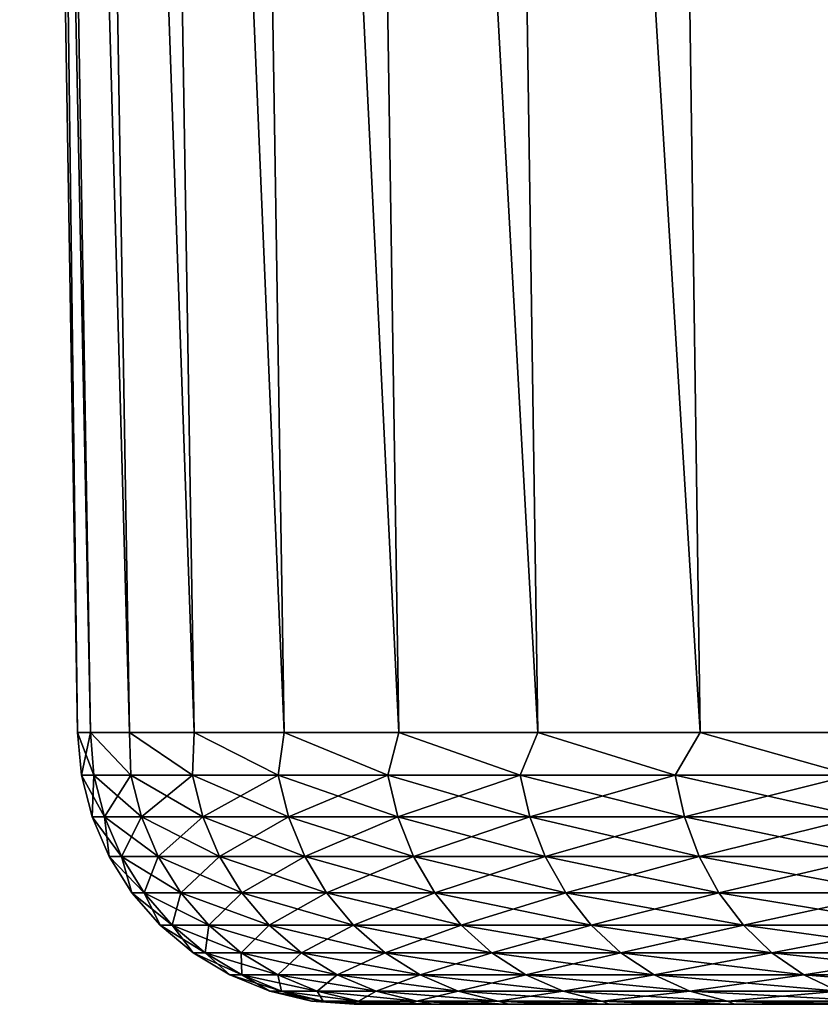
# Model space of a CAD drawing. Header units: metres. Extents: x -150 to 146, y -127 to 82.
# Tile 247 of 256: x 42.5 to 48.29, y 53.5 to 60.62. Entities that reach past the tile are written whole.
import ezdxf

# ---------------------------------------------------------------- set-up
doc = ezdxf.new("R2010")
doc.units = ezdxf.units.M
doc.layers.add('solid_ELLA_AP_WANNE_SW0001', color=7, linetype='CONTINUOUS')

msp = doc.modelspace()

# ---------------------------------------------------------------- linework, layer by layer
at = {"layer": 'solid_ELLA_AP_WANNE_SW0001'}
for points in [[(42.917217, 55.466652, -0.000003), (42.499992, 80.5, -0.000002), (42.597057, 80.5, -2.499189)], [(43.011353, 55.466663, 2.45591), (42.597065, 80.5, 2.499248), (42.499992, 80.5, -0.000002)], [(43.011353, 55.466663, 2.45591), (42.499992, 80.5, -0.000002), (42.917217, 55.466652, -0.000003)], [(43.293213, 55.466671, -4.897417), (42.597057, 80.5, -2.499189), (42.881577, 80.5, -4.965211)], [(43.011353, 55.466663, -2.455916), (42.917217, 55.466652, -0.000003), (42.597057, 80.5, -2.499189)], [(43.293213, 55.466671, -4.897417), (43.011353, 55.466663, -2.455916), (42.597057, 80.5, -2.499189)], [(43.293213, 55.466671, 4.897411), (42.881596, 80.5, 4.96532), (42.597065, 80.5, 2.499248)], [(43.293213, 55.466671, 4.897411), (42.597065, 80.5, 2.499248), (43.011353, 55.466663, 2.45591)], [(43.761139, 55.466671, -7.310177), (42.881577, 80.5, -4.965211), (43.355087, 80.5, -7.403771)], [(43.761139, 55.466671, -7.310177), (43.293213, 55.466671, -4.897417), (42.881577, 80.5, -4.965211)], [(43.761139, 55.466671, 7.310172), (43.355122, 80.5, 7.403917), (42.881596, 80.5, 4.96532)], [(43.761139, 55.466671, 7.310172), (42.881596, 80.5, 4.96532), (43.293213, 55.466671, 4.897411)], [(44.412388, 55.466671, -9.680039), (43.355087, 80.5, -7.403771), (44.016098, 80.5, -9.809342)], [(44.412388, 55.466671, -9.680039), (43.761139, 55.466671, -7.310177), (43.355087, 80.5, -7.403771)], [(44.412388, 55.466671, 9.680034), (44.016155, 80.5, 9.809511), (43.355122, 80.5, 7.403917)], [(44.412388, 55.466671, 9.680034), (43.355122, 80.5, 7.403917), (43.761139, 55.466671, 7.310172)], [(45.243137, 55.466671, -11.993094), (44.016098, 80.5, -9.809342), (44.855755, 80.5, -12.147308)], [(45.243137, 55.466671, -11.993094), (44.412388, 55.466671, -9.680039), (44.016098, 80.5, -9.809342)], [(45.243141, 55.466671, 11.993089), (44.855827, 80.5, 12.14749), (44.016155, 80.5, 9.809511)], [(45.243141, 55.466671, 11.993089), (44.016155, 80.5, 9.809511), (44.412388, 55.466671, 9.680034)], [(46.248512, 55.466671, -14.235769), (44.855755, 80.5, -12.147308), (45.87635, 80.5, -14.423041)], [(46.248512, 55.466671, -14.235769), (45.243137, 55.466671, -11.993094), (44.855755, 80.5, -12.147308)], [(46.248516, 55.466671, 14.235764), (45.876446, 80.5, 14.423224), (44.855827, 80.5, 12.14749)], [(46.248516, 55.466671, 14.235764), (44.855827, 80.5, 12.14749), (45.243141, 55.466671, 11.993089)], [(47.422615, 55.466671, -16.394903), (45.87635, 80.5, -14.423041), (47.063553, 80.5, -16.607294)], [(47.422615, 55.466671, -16.394903), (46.248512, 55.466671, -14.235769), (45.87635, 80.5, -14.423041)], [(47.422615, 55.466671, 16.394897), (47.063663, 80.5, 16.607473), (45.876446, 80.5, 14.423224)], [(47.422615, 55.466671, 16.394897), (45.876446, 80.5, 14.423224), (46.248516, 55.466671, 14.235764)], [(48.758549, 55.466671, -18.457827), (47.063553, 80.5, -16.607294), (48.418266, 80.5, -18.69803)], [(48.758549, 55.466671, -18.457827), (47.422615, 55.466671, -16.394903), (47.063553, 80.5, -16.607294)], [(48.758549, 55.466671, 18.457821), (48.418388, 80.5, 18.698202), (47.063663, 80.5, 16.607473)], [(48.758549, 55.466671, 18.457821), (47.063663, 80.5, 16.607473), (47.422615, 55.466671, 16.394897)], [(42.946491, 55.157436, -0.000003), (42.917217, 55.466652, -0.000003), (43.011353, 55.466663, -2.455916)], [(43.011353, 55.466663, 2.45591), (42.917217, 55.466652, -0.000003), (43.036121, 55.157436, 2.395358)], [(43.036121, 55.157436, 2.395358), (42.917217, 55.466652, -0.000003), (42.946491, 55.157436, -0.000003)], [(43.036121, 55.157436, -2.395365), (42.946491, 55.157436, -0.000003), (43.011353, 55.466663, -2.455916)], [(43.304504, 55.15744, -4.77733), (43.011353, 55.466663, -2.455916), (43.293213, 55.466671, -4.897417)], [(43.293213, 55.466671, 4.897411), (43.011353, 55.466663, 2.45591), (43.304504, 55.15744, 4.777324)], [(43.036121, 55.157436, -2.395365), (43.011353, 55.466663, -2.455916), (43.304504, 55.15744, -4.77733)], [(43.011353, 55.466663, 2.45591), (43.036121, 55.157436, 2.395358), (43.304504, 55.15744, 4.777324)], [(43.750141, 55.15744, -7.132579), (43.293213, 55.466671, -4.897417), (43.761139, 55.466671, -7.310177)], [(43.304504, 55.15744, -4.77733), (43.293213, 55.466671, -4.897417), (43.750141, 55.15744, -7.132579)], [(43.293213, 55.466671, 4.897411), (43.304504, 55.15744, 4.777324), (43.750141, 55.15744, 7.132573)], [(43.761139, 55.466671, 7.310172), (43.293213, 55.466671, 4.897411), (43.750141, 55.15744, 7.132573)], [(43.750141, 55.15744, -7.132579), (43.761139, 55.466671, -7.310177), (44.370541, 55.15744, -9.44794)], [(43.761139, 55.466671, 7.310172), (43.750141, 55.15744, 7.132573), (44.370541, 55.15744, 9.447933)], [(44.370541, 55.15744, -9.44794), (43.761139, 55.466671, -7.310177), (44.412388, 55.466671, -9.680039)], [(44.412388, 55.466671, 9.680034), (43.761139, 55.466671, 7.310172), (44.370541, 55.15744, 9.447933)], [(44.370541, 55.15744, -9.44794), (44.412388, 55.466671, -9.680039), (45.162231, 55.15744, -11.710464)], [(44.412388, 55.466671, 9.680034), (44.370541, 55.15744, 9.447933), (45.162231, 55.15744, 11.710457)], [(45.162231, 55.15744, -11.710464), (44.412388, 55.466671, -9.680039), (45.243137, 55.466671, -11.993094)], [(45.243141, 55.466671, 11.993089), (44.412388, 55.466671, 9.680034), (45.162231, 55.15744, 11.710457)], [(45.162231, 55.15744, -11.710464), (45.243137, 55.466671, -11.993094), (46.120789, 55.15744, -13.907497)], [(45.243141, 55.466671, 11.993089), (45.162231, 55.15744, 11.710457), (46.120789, 55.15744, 13.907492)], [(46.120789, 55.15744, -13.907497), (45.243137, 55.466671, -11.993094), (46.248512, 55.466671, -14.235769)], [(46.248516, 55.466671, 14.235764), (45.243141, 55.466671, 11.993089), (46.120789, 55.15744, 13.907492)], [(46.120789, 55.15744, -13.907497), (46.248512, 55.466671, -14.235769), (47.240849, 55.15744, -16.026754)], [(46.248516, 55.466671, 14.235764), (46.120789, 55.15744, 13.907492), (47.240849, 55.15744, 16.026749)], [(47.240849, 55.15744, -16.026754), (46.248512, 55.466671, -14.235769), (47.422615, 55.466671, -16.394903)], [(47.422615, 55.466671, 16.394897), (46.248516, 55.466671, 14.235764), (47.240849, 55.15744, 16.026749)], [(47.240849, 55.15744, -16.026754), (47.422615, 55.466671, -16.394903), (48.516151, 55.15744, -18.056385)], [(47.422615, 55.466671, 16.394897), (47.240849, 55.15744, 16.026749), (48.516151, 55.15744, 18.056379)], [(48.516151, 55.15744, -18.056385), (47.422615, 55.466671, -16.394903), (48.758549, 55.466671, -18.457827)], [(48.758549, 55.466671, 18.457821), (47.422615, 55.466671, 16.394897), (48.516151, 55.15744, 18.056379)], [(43.036121, 55.157436, -2.395365), (43.023399, 54.856171, -0.000003), (42.946491, 55.157436, -0.000003)], [(43.112812, 54.856171, 2.389611), (42.946491, 55.157436, -0.000003), (43.023399, 54.856171, -0.000003)], [(43.112812, 54.856171, 2.389611), (43.036121, 55.157436, 2.395358), (42.946491, 55.157436, -0.000003)], [(43.036121, 55.157436, -2.395365), (43.112812, 54.856171, -2.389617), (43.023399, 54.856171, -0.000003)], [(43.036121, 55.157436, -2.395365), (43.304504, 55.15744, -4.77733), (43.112812, 54.856171, -2.389617)], [(43.38055, 54.856174, 4.765862), (43.304504, 55.15744, 4.777324), (43.036121, 55.157436, 2.395358)], [(43.112812, 54.856171, 2.389611), (43.38055, 54.856174, 4.765862), (43.036121, 55.157436, 2.395358)], [(43.304504, 55.15744, -4.77733), (43.38055, 54.856174, -4.765868), (43.112812, 54.856171, -2.389617)], [(43.304504, 55.15744, -4.77733), (43.750141, 55.15744, -7.132579), (43.38055, 54.856174, -4.765868)], [(43.825119, 54.856174, 7.115459), (43.750141, 55.15744, 7.132573), (43.304504, 55.15744, 4.777324)], [(43.38055, 54.856174, 4.765862), (43.825119, 54.856174, 7.115459), (43.304504, 55.15744, 4.777324)], [(43.750141, 55.15744, -7.132579), (43.825119, 54.856174, -7.115466), (43.38055, 54.856174, -4.765868)], [(43.750141, 55.15744, -7.132579), (44.370541, 55.15744, -9.44794), (43.825119, 54.856174, -7.115466)], [(44.444031, 54.856174, 9.425264), (44.370541, 55.15744, 9.447933), (43.750141, 55.15744, 7.132573)], [(43.825119, 54.856174, 7.115459), (44.444031, 54.856174, 9.425264), (43.750141, 55.15744, 7.132573)], [(44.370541, 55.15744, -9.44794), (44.444031, 54.856174, -9.425271), (43.825119, 54.856174, -7.115466)], [(44.370541, 55.15744, -9.44794), (45.162231, 55.15744, -11.710464), (44.444031, 54.856174, -9.425271)], [(45.233822, 54.856174, 11.682361), (45.162231, 55.15744, 11.710457), (44.370541, 55.15744, 9.447933)], [(44.444031, 54.856174, 9.425264), (45.233822, 54.856174, 11.682361), (44.370541, 55.15744, 9.447933)], [(45.162231, 55.15744, -11.710464), (45.233822, 54.856174, -11.682366), (44.444031, 54.856174, -9.425271)], [(45.162231, 55.15744, -11.710464), (46.120789, 55.15744, -13.907497), (45.233822, 54.856174, -11.682366)], [(46.190079, 54.856174, 13.874123), (46.120789, 55.15744, 13.907492), (45.162231, 55.15744, 11.710457)], [(45.233822, 54.856174, 11.682361), (46.190079, 54.856174, 13.874123), (45.162231, 55.15744, 11.710457)], [(46.120789, 55.15744, -13.907497), (46.190079, 54.856174, -13.874129), (45.233822, 54.856174, -11.682366)], [(46.120789, 55.15744, -13.907497), (47.240849, 55.15744, -16.026754), (46.190079, 54.856174, -13.874129)], [(47.307453, 54.856174, 15.988297), (47.240849, 55.15744, 16.026749), (46.120789, 55.15744, 13.907492)], [(46.190079, 54.856174, 13.874123), (47.307453, 54.856174, 15.988297), (46.120789, 55.15744, 13.907492)], [(47.240849, 55.15744, -16.026754), (47.307453, 54.856174, -15.988302), (46.190079, 54.856174, -13.874129)], [(47.240849, 55.15744, -16.026754), (48.516151, 55.15744, -18.056385), (47.307453, 54.856174, -15.988302)], [(48.579693, 54.856174, 18.013056), (48.516151, 55.15744, 18.056379), (47.240849, 55.15744, 16.026749)], [(47.307453, 54.856174, 15.988297), (48.579693, 54.856174, 18.013056), (47.240849, 55.15744, 16.026749)], [(48.516151, 55.15744, -18.056385), (48.579693, 54.856174, -18.013062), (47.307453, 54.856174, -15.988302)], [(43.112812, 54.856171, -2.389617), (43.146069, 54.570469, -0.000003), (43.023399, 54.856171, -0.000003)], [(43.235142, 54.570469, 2.380444), (43.023399, 54.856171, -0.000003), (43.146069, 54.570469, -0.000003)], [(43.235142, 54.570469, 2.380444), (43.112812, 54.856171, 2.389611), (43.023399, 54.856171, -0.000003)], [(43.112812, 54.856171, -2.389617), (43.38055, 54.856174, -4.765868), (43.235142, 54.570469, -2.38045)], [(43.501854, 54.570469, 4.747579), (43.38055, 54.856174, 4.765862), (43.112812, 54.856171, 2.389611)], [(43.112812, 54.856171, -2.389617), (43.235142, 54.570469, -2.38045), (43.146069, 54.570469, -0.000003)], [(43.235142, 54.570469, 2.380444), (43.501854, 54.570469, 4.747579), (43.112812, 54.856171, 2.389611)], [(43.38055, 54.856174, -4.765868), (43.501854, 54.570469, -4.747585), (43.235142, 54.570469, -2.38045)], [(43.38055, 54.856174, -4.765868), (43.825119, 54.856174, -7.115466), (43.501854, 54.570469, -4.747585)], [(43.944714, 54.570469, 7.088163), (43.825119, 54.856174, 7.115459), (43.38055, 54.856174, 4.765862)], [(43.501854, 54.570469, 4.747579), (43.944714, 54.570469, 7.088163), (43.38055, 54.856174, 4.765862)], [(43.825119, 54.856174, -7.115466), (43.944714, 54.570469, -7.088169), (43.501854, 54.570469, -4.747585)], [(43.825119, 54.856174, -7.115466), (44.444031, 54.856174, -9.425271), (43.944714, 54.570469, -7.088169)], [(44.561253, 54.570469, 9.389107), (44.444031, 54.856174, 9.425264), (43.825119, 54.856174, 7.115459)], [(43.944714, 54.570469, 7.088163), (44.561253, 54.570469, 9.389107), (43.825119, 54.856174, 7.115459)], [(44.444031, 54.856174, -9.425271), (44.561253, 54.570469, -9.389113), (43.944714, 54.570469, -7.088169)], [(44.444031, 54.856174, -9.425271), (45.233822, 54.856174, -11.682366), (44.561253, 54.570469, -9.389113)], [(45.348015, 54.570469, 11.637544), (45.233822, 54.856174, 11.682361), (44.444031, 54.856174, 9.425264)], [(44.561253, 54.570469, 9.389107), (45.348015, 54.570469, 11.637544), (44.444031, 54.856174, 9.425264)], [(45.233822, 54.856174, -11.682366), (45.348015, 54.570469, -11.637549), (44.561253, 54.570469, -9.389113)], [(45.233822, 54.856174, -11.682366), (46.190079, 54.856174, -13.874129), (45.348015, 54.570469, -11.637549)], [(46.300602, 54.570469, 13.820898), (46.190079, 54.856174, 13.874123), (45.233822, 54.856174, 11.682361)], [(45.348015, 54.570469, 11.637544), (46.300602, 54.570469, 13.820898), (45.233822, 54.856174, 11.682361)], [(46.190079, 54.856174, -13.874129), (46.300602, 54.570469, -13.820904), (45.348015, 54.570469, -11.637549)], [(46.190079, 54.856174, -13.874129), (47.307453, 54.856174, -15.988302), (46.300602, 54.570469, -13.820904)], [(47.413689, 54.570469, 15.926961), (47.307453, 54.856174, 15.988297), (46.190079, 54.856174, 13.874123)], [(46.300602, 54.570469, 13.820898), (47.413689, 54.570469, 15.926961), (46.190079, 54.856174, 13.874123)], [(47.307453, 54.856174, -15.988302), (47.413689, 54.570469, -15.926967), (46.300602, 54.570469, -13.820904)], [(47.307453, 54.856174, -15.988302), (48.579693, 54.856174, -18.013062), (47.413689, 54.570469, -15.926967)], [(48.681049, 54.570469, 17.943953), (48.579693, 54.856174, 18.013056), (47.307453, 54.856174, 15.988297)], [(47.413689, 54.570469, 15.926961), (48.681049, 54.570469, 17.943953), (47.307453, 54.856174, 15.988297)], [(48.579693, 54.856174, -18.013062), (48.681049, 54.570469, -17.943958), (47.413689, 54.570469, -15.926967)], [(43.235142, 54.570469, -2.38045), (43.311543, 54.307228, -0.000003), (43.146069, 54.570469, -0.000003)], [(43.40015, 54.307228, 2.368078), (43.146069, 54.570469, -0.000003), (43.311543, 54.307228, -0.000003)], [(43.40015, 54.307228, 2.368078), (43.235142, 54.570469, 2.380444), (43.146069, 54.570469, -0.000003)], [(43.235142, 54.570469, -2.38045), (43.40015, 54.307228, -2.368084), (43.311543, 54.307228, -0.000003)], [(43.235142, 54.570469, -2.38045), (43.501854, 54.570469, -4.747585), (43.40015, 54.307228, -2.368084)], [(43.665474, 54.307228, 4.722917), (43.501854, 54.570469, 4.747579), (43.235142, 54.570469, 2.380444)], [(43.40015, 54.307228, 2.368078), (43.665474, 54.307228, 4.722917), (43.235142, 54.570469, 2.380444)], [(43.501854, 54.570469, -4.747585), (43.665474, 54.307228, -4.722922), (43.40015, 54.307228, -2.368084)], [(43.501854, 54.570469, -4.747585), (43.944714, 54.570469, -7.088169), (43.665474, 54.307228, -4.722922)], [(44.106037, 54.307228, 7.051342), (43.944714, 54.570469, 7.088163), (43.501854, 54.570469, 4.747579)], [(43.665474, 54.307228, 4.722917), (44.106037, 54.307228, 7.051342), (43.501854, 54.570469, 4.747579)], [(43.944714, 54.570469, -7.088169), (44.106037, 54.307228, -7.051348), (43.665474, 54.307228, -4.722922)], [(43.944714, 54.570469, -7.088169), (44.561253, 54.570469, -9.389113), (44.106037, 54.307228, -7.051348)], [(44.719372, 54.307228, 9.340334), (44.561253, 54.570469, 9.389107), (43.944714, 54.570469, 7.088163)], [(44.106037, 54.307228, 7.051342), (44.719372, 54.307228, 9.340334), (43.944714, 54.570469, 7.088163)], [(44.561253, 54.570469, -9.389113), (44.719372, 54.307228, -9.34034), (44.106037, 54.307228, -7.051348)], [(44.561253, 54.570469, -9.389113), (45.348015, 54.570469, -11.637549), (44.719372, 54.307228, -9.34034)], [(45.502045, 54.307228, 11.57709), (45.348015, 54.570469, 11.637544), (44.561253, 54.570469, 9.389107)], [(44.719372, 54.307228, 9.340334), (45.502045, 54.307228, 11.57709), (44.561253, 54.570469, 9.389107)], [(45.348015, 54.570469, -11.637549), (45.502045, 54.307228, -11.577096), (44.719372, 54.307228, -9.34034)], [(45.348015, 54.570469, -11.637549), (46.300602, 54.570469, -13.820904), (45.502045, 54.307228, -11.577096)], [(46.449684, 54.307228, 13.749103), (46.300602, 54.570469, 13.820898), (45.348015, 54.570469, 11.637544)], [(45.502045, 54.307228, 11.57709), (46.449684, 54.307228, 13.749103), (45.348015, 54.570469, 11.637544)], [(46.300602, 54.570469, -13.820904), (46.449684, 54.307228, -13.749109), (45.502045, 54.307228, -11.577096)], [(46.300602, 54.570469, -13.820904), (47.413689, 54.570469, -15.926967), (46.449684, 54.307228, -13.749109)], [(47.556992, 54.307228, 15.844225), (47.413689, 54.570469, 15.926961), (46.300602, 54.570469, 13.820898)], [(46.449684, 54.307228, 13.749103), (47.556992, 54.307228, 15.844225), (46.300602, 54.570469, 13.820898)], [(47.413689, 54.570469, -15.926967), (47.556992, 54.307228, -15.844232), (46.449684, 54.307228, -13.749109)], [(47.413689, 54.570469, -15.926967), (48.681049, 54.570469, -17.943958), (47.556992, 54.307228, -15.844232)], [(48.817768, 54.307228, 17.85074), (48.681049, 54.570469, 17.943953), (47.413689, 54.570469, 15.926961)], [(47.556992, 54.307228, 15.844225), (48.817768, 54.307228, 17.85074), (47.413689, 54.570469, 15.926961)], [(48.681049, 54.570469, -17.943958), (48.817768, 54.307228, -17.850746), (47.556992, 54.307228, -15.844232)], [(43.40015, 54.307228, -2.368084), (43.515812, 54.072815, -0.000003), (43.311543, 54.307228, -0.000003)], [(43.603848, 54.072815, 2.352813), (43.311543, 54.307228, -0.000003), (43.515812, 54.072815, -0.000003)], [(43.603848, 54.072815, 2.352813), (43.40015, 54.307228, 2.368078), (43.311543, 54.307228, -0.000003)], [(43.40015, 54.307228, -2.368084), (43.603848, 54.072815, -2.352819), (43.515812, 54.072815, -0.000003)], [(43.40015, 54.307228, -2.368084), (43.665474, 54.307228, -4.722922), (43.603848, 54.072815, -2.352819)], [(43.867466, 54.072819, 4.692472), (43.665474, 54.307228, 4.722917), (43.40015, 54.307228, 2.368078)], [(43.603848, 54.072815, 2.352813), (43.867466, 54.072819, 4.692472), (43.40015, 54.307228, 2.368078)], [(43.665474, 54.307228, -4.722922), (43.867466, 54.072819, -4.692477), (43.603848, 54.072815, -2.352819)], [(43.665474, 54.307228, -4.722922), (44.106037, 54.307228, -7.051348), (43.867466, 54.072819, -4.692477)], [(44.305187, 54.072819, 7.005888), (44.106037, 54.307228, 7.051342), (43.665474, 54.307228, 4.722917)], [(43.867466, 54.072819, 4.692472), (44.305187, 54.072819, 7.005888), (43.665474, 54.307228, 4.722917)], [(44.106037, 54.307228, -7.051348), (44.305187, 54.072819, -7.005893), (43.867466, 54.072819, -4.692477)], [(44.106037, 54.307228, -7.051348), (44.719372, 54.307228, -9.34034), (44.305187, 54.072819, -7.005893)], [(44.914566, 54.072819, 9.280124), (44.719372, 54.307228, 9.340334), (44.106037, 54.307228, 7.051342)], [(44.305187, 54.072819, 7.005888), (44.914566, 54.072819, 9.280124), (44.106037, 54.307228, 7.051342)], [(44.719372, 54.307228, -9.34034), (44.914566, 54.072819, -9.280129), (44.305187, 54.072819, -7.005893)], [(44.719372, 54.307228, -9.34034), (45.502045, 54.307228, -11.577096), (44.914566, 54.072819, -9.280129)], [(45.692196, 54.072819, 11.502461), (45.502045, 54.307228, 11.57709), (44.719372, 54.307228, 9.340334)], [(44.914566, 54.072819, 9.280124), (45.692196, 54.072819, 11.502461), (44.719372, 54.307228, 9.340334)], [(45.502045, 54.307228, -11.577096), (45.692196, 54.072819, -11.502467), (44.914566, 54.072819, -9.280129)], [(45.502045, 54.307228, -11.577096), (46.449684, 54.307228, -13.749109), (45.692196, 54.072819, -11.502467)], [(46.633728, 54.072819, 13.660473), (46.449684, 54.307228, 13.749103), (45.502045, 54.307228, 11.57709)], [(45.692196, 54.072819, 11.502461), (46.633728, 54.072819, 13.660473), (45.502045, 54.307228, 11.57709)], [(46.449684, 54.307228, -13.749109), (46.633728, 54.072819, -13.660479), (45.692196, 54.072819, -11.502467)], [(46.449684, 54.307228, -13.749109), (47.556992, 54.307228, -15.844232), (46.633728, 54.072819, -13.660479)], [(47.733894, 54.072819, 15.742089), (47.556992, 54.307228, 15.844225), (46.449684, 54.307228, 13.749103)], [(46.633728, 54.072819, 13.660473), (47.733894, 54.072819, 15.742089), (46.449684, 54.307228, 13.749103)], [(47.556992, 54.307228, -15.844232), (47.733894, 54.072819, -15.742096), (46.633728, 54.072819, -13.660479)], [(47.556992, 54.307228, -15.844232), (48.817768, 54.307228, -17.850746), (47.733894, 54.072819, -15.742096)], [(48.986546, 54.072819, 17.73567), (48.817768, 54.307228, 17.85074), (47.556992, 54.307228, 15.844225)], [(47.733894, 54.072819, 15.742089), (48.986546, 54.072819, 17.73567), (47.556992, 54.307228, 15.844225)], [(48.817768, 54.307228, -17.850746), (48.986546, 54.072819, -17.735676), (47.733894, 54.072819, -15.742096)], [(43.603848, 54.072815, -2.352819), (43.753948, 53.872898, -0.000003), (43.515812, 54.072815, -0.000003)], [(43.84132, 53.872898, 2.335017), (43.515812, 54.072815, -0.000003), (43.753948, 53.872898, -0.000003)], [(43.84132, 53.872898, 2.335017), (43.603848, 54.072815, 2.352813), (43.515812, 54.072815, -0.000003)], [(43.603848, 54.072815, -2.352819), (43.867466, 54.072819, -4.692477), (43.84132, 53.872898, -2.335023)], [(44.10294, 53.872898, 4.656979), (43.867466, 54.072819, 4.692472), (43.603848, 54.072815, 2.352813)], [(43.603848, 54.072815, -2.352819), (43.84132, 53.872898, -2.335023), (43.753948, 53.872898, -0.000003)], [(43.84132, 53.872898, 2.335017), (44.10294, 53.872898, 4.656979), (43.603848, 54.072815, 2.352813)], [(43.867466, 54.072819, -4.692477), (44.10294, 53.872898, -4.656985), (43.84132, 53.872898, -2.335023)], [(43.867466, 54.072819, -4.692477), (44.305187, 54.072819, -7.005893), (44.10294, 53.872898, -4.656985)], [(44.537354, 53.872898, 6.952897), (44.305187, 54.072819, 7.005888), (43.867466, 54.072819, 4.692472)], [(44.10294, 53.872898, 4.656979), (44.537354, 53.872898, 6.952897), (43.867466, 54.072819, 4.692472)], [(44.305187, 54.072819, -7.005893), (44.537354, 53.872898, -6.952903), (44.10294, 53.872898, -4.656985)], [(44.305187, 54.072819, -7.005893), (44.914566, 54.072819, -9.280129), (44.537354, 53.872898, -6.952903)], [(45.142124, 53.872898, 9.209932), (44.914566, 54.072819, 9.280124), (44.305187, 54.072819, 7.005888)], [(44.537354, 53.872898, 6.952897), (45.142124, 53.872898, 9.209932), (44.305187, 54.072819, 7.005888)], [(44.914566, 54.072819, -9.280129), (45.142124, 53.872898, -9.209938), (44.537354, 53.872898, -6.952903)], [(44.914566, 54.072819, -9.280129), (45.692196, 54.072819, -11.502467), (45.142124, 53.872898, -9.209938)], [(45.913872, 53.872898, 11.415461), (45.692196, 54.072819, 11.502461), (44.914566, 54.072819, 9.280124)], [(45.142124, 53.872898, 9.209932), (45.913872, 53.872898, 11.415461), (44.914566, 54.072819, 9.280124)], [(45.692196, 54.072819, -11.502467), (45.913872, 53.872898, -11.415467), (45.142124, 53.872898, -9.209938)], [(45.692196, 54.072819, -11.502467), (46.633728, 54.072819, -13.660479), (45.913872, 53.872898, -11.415467)], [(46.848282, 53.872898, 13.55715), (46.633728, 54.072819, 13.660473), (45.692196, 54.072819, 11.502461)], [(45.913872, 53.872898, 11.415461), (46.848282, 53.872898, 13.55715), (45.692196, 54.072819, 11.502461)], [(46.633728, 54.072819, -13.660479), (46.848282, 53.872898, -13.557156), (45.913872, 53.872898, -11.415467)], [(46.633728, 54.072819, -13.660479), (47.733894, 54.072819, -15.742096), (46.848282, 53.872898, -13.557156)], [(47.940125, 53.872902, 15.623022), (47.733894, 54.072819, 15.742089), (46.633728, 54.072819, 13.660473)], [(46.848282, 53.872898, 13.55715), (47.940125, 53.872902, 15.623022), (46.633728, 54.072819, 13.660473)], [(47.733894, 54.072819, -15.742096), (47.940125, 53.872902, -15.623028), (46.848282, 53.872898, -13.557156)], [(47.733894, 54.072819, -15.742096), (48.986546, 54.072819, -17.735676), (47.940125, 53.872902, -15.623028)], [(49.1833, 53.872902, 17.601524), (48.986546, 54.072819, 17.73567), (47.733894, 54.072819, 15.742089)], [(47.940125, 53.872902, 15.623022), (49.1833, 53.872902, 17.601524), (47.733894, 54.072819, 15.742089)], [(48.986546, 54.072819, -17.735676), (49.1833, 53.872902, -17.60153), (47.940125, 53.872902, -15.623028)], [(43.84132, 53.872898, -2.335023), (44.020191, 53.712307, -0.000003), (43.753948, 53.872898, -0.000003)], [(44.106815, 53.712307, 2.315121), (43.753948, 53.872898, -0.000003), (44.020191, 53.712307, -0.000003)], [(44.106815, 53.712307, 2.315121), (43.84132, 53.872898, 2.335017), (43.753948, 53.872898, -0.000003)], [(43.84132, 53.872898, -2.335023), (44.106815, 53.712307, -2.315127), (44.020191, 53.712307, -0.000003)], [(43.84132, 53.872898, -2.335023), (44.10294, 53.872898, -4.656985), (44.106815, 53.712307, -2.315127)], [(44.366211, 53.712307, 4.617298), (44.10294, 53.872898, 4.656979), (43.84132, 53.872898, 2.335017)], [(44.106815, 53.712307, 2.315121), (44.366211, 53.712307, 4.617298), (43.84132, 53.872898, 2.335017)], [(44.10294, 53.872898, -4.656985), (44.366211, 53.712307, -4.617304), (44.106815, 53.712307, -2.315127)], [(44.10294, 53.872898, -4.656985), (44.537354, 53.872898, -6.952903), (44.366211, 53.712307, -4.617304)], [(44.796921, 53.712307, 6.893652), (44.537354, 53.872898, 6.952897), (44.10294, 53.872898, 4.656979)], [(44.366211, 53.712307, 4.617298), (44.796921, 53.712307, 6.893652), (44.10294, 53.872898, 4.656979)], [(44.537354, 53.872898, -6.952903), (44.796921, 53.712307, -6.893659), (44.366211, 53.712307, -4.617304)], [(44.537354, 53.872898, -6.952903), (45.142124, 53.872898, -9.209938), (44.796921, 53.712307, -6.893659)], [(45.396538, 53.712307, 9.131455), (45.142124, 53.872898, 9.209932), (44.537354, 53.872898, 6.952897)], [(44.796921, 53.712307, 6.893652), (45.396538, 53.712307, 9.131455), (44.537354, 53.872898, 6.952897)], [(45.142124, 53.872898, -9.209938), (45.396538, 53.712307, -9.131461), (44.796921, 53.712307, -6.893659)], [(45.142124, 53.872898, -9.209938), (45.913872, 53.872898, -11.415467), (45.396538, 53.712307, -9.131461)], [(46.161709, 53.712307, 11.318192), (45.913872, 53.872898, 11.415461), (45.142124, 53.872898, 9.209932)], [(45.396538, 53.712307, 9.131455), (46.161709, 53.712307, 11.318192), (45.142124, 53.872898, 9.209932)], [(45.913872, 53.872898, -11.415467), (46.161709, 53.712307, -11.318197), (45.396538, 53.712307, -9.131461)], [(45.913872, 53.872898, -11.415467), (46.848282, 53.872898, -13.557156), (46.161709, 53.712307, -11.318197)], [(47.088158, 53.712307, 13.441631), (46.848282, 53.872898, 13.55715), (45.913872, 53.872898, 11.415461)], [(46.161709, 53.712307, 11.318192), (47.088158, 53.712307, 13.441631), (45.913872, 53.872898, 11.415461)], [(46.848282, 53.872898, -13.557156), (47.088158, 53.712307, -13.441637), (46.161709, 53.712307, -11.318197)], [(46.848282, 53.872898, -13.557156), (47.940125, 53.872902, -15.623028), (47.088158, 53.712307, -13.441637)], [(48.1707, 53.712307, 15.489901), (47.940125, 53.872902, 15.623022), (46.848282, 53.872898, 13.55715)], [(47.088158, 53.712307, 13.441631), (48.1707, 53.712307, 15.489901), (46.848282, 53.872898, 13.55715)], [(47.940125, 53.872902, -15.623028), (48.1707, 53.712307, -15.489906), (47.088158, 53.712307, -13.441637)], [(47.940125, 53.872902, -15.623028), (49.1833, 53.872902, -17.60153), (48.1707, 53.712307, -15.489906)], [(49.403282, 53.712307, 17.451544), (49.1833, 53.872902, 17.601524), (47.940125, 53.872902, 15.623022)], [(48.1707, 53.712307, 15.489901), (49.403282, 53.712307, 17.451544), (47.940125, 53.872902, 15.623022)], [(49.1833, 53.872902, -17.60153), (49.403282, 53.712307, -17.45155), (48.1707, 53.712307, -15.489906)], [(44.106815, 53.712307, -2.315127), (44.308109, 53.594921, -0.000003), (44.020191, 53.712307, -0.000003)], [(44.393929, 53.594921, 2.293605), (44.020191, 53.712307, -0.000003), (44.308109, 53.594921, -0.000003)], [(44.393929, 53.594921, 2.293605), (44.106815, 53.712307, 2.315121), (44.020191, 53.712307, -0.000003)], [(44.106815, 53.712307, -2.315127), (44.393929, 53.594921, -2.293611), (44.308109, 53.594921, -0.000003)], [(44.106815, 53.712307, -2.315127), (44.366211, 53.712307, -4.617304), (44.393929, 53.594921, -2.293611)], [(44.650909, 53.594921, 4.574386), (44.366211, 53.712307, 4.617298), (44.106815, 53.712307, 2.315121)], [(44.393929, 53.594921, 2.293605), (44.650909, 53.594921, 4.574386), (44.106815, 53.712307, 2.315121)], [(44.366211, 53.712307, -4.617304), (44.650909, 53.594921, -4.574392), (44.393929, 53.594921, -2.293611)], [(44.366211, 53.712307, -4.617304), (44.796921, 53.712307, -6.893659), (44.650909, 53.594921, -4.574392)], [(45.077618, 53.594921, 6.829585), (44.796921, 53.712307, 6.893652), (44.366211, 53.712307, 4.617298)], [(44.650909, 53.594921, 4.574386), (45.077618, 53.594921, 6.829585), (44.366211, 53.712307, 4.617298)], [(44.796921, 53.712307, -6.893659), (45.077618, 53.594921, -6.829591), (44.650909, 53.594921, -4.574392)], [(44.796921, 53.712307, -6.893659), (45.396538, 53.712307, -9.131461), (45.077618, 53.594921, -6.829591)], [(45.671661, 53.594921, 9.046591), (45.396538, 53.712307, 9.131455), (44.796921, 53.712307, 6.893652)], [(45.077618, 53.594921, 6.829585), (45.671661, 53.594921, 9.046591), (44.796921, 53.712307, 6.893652)], [(45.396538, 53.712307, -9.131461), (45.671661, 53.594921, -9.046597), (45.077618, 53.594921, -6.829591)], [(45.396538, 53.712307, -9.131461), (46.161709, 53.712307, -11.318197), (45.671661, 53.594921, -9.046597)], [(46.429726, 53.594921, 11.213003), (46.161709, 53.712307, 11.318192), (45.396538, 53.712307, 9.131455)], [(45.671661, 53.594921, 9.046591), (46.429726, 53.594921, 11.213003), (45.396538, 53.712307, 9.131455)], [(46.161709, 53.712307, -11.318197), (46.429726, 53.594921, -11.21301), (45.671661, 53.594921, -9.046597)], [(46.161709, 53.712307, -11.318197), (47.088158, 53.712307, -13.441637), (46.429726, 53.594921, -11.21301)], [(47.347561, 53.594921, 13.316709), (47.088158, 53.712307, 13.441631), (46.161709, 53.712307, 11.318192)], [(46.429726, 53.594921, 11.213003), (47.347561, 53.594921, 13.316709), (46.161709, 53.712307, 11.318192)], [(47.088158, 53.712307, -13.441637), (47.347561, 53.594921, -13.316715), (46.429726, 53.594921, -11.21301)], [(47.088158, 53.712307, -13.441637), (48.1707, 53.712307, -15.489906), (47.347561, 53.594921, -13.316715)], [(48.420044, 53.594921, 15.345942), (48.1707, 53.712307, 15.489901), (47.088158, 53.712307, 13.441631)], [(47.347561, 53.594921, 13.316709), (48.420044, 53.594921, 15.345942), (47.088158, 53.712307, 13.441631)], [(48.1707, 53.712307, -15.489906), (48.420044, 53.594921, -15.345948), (47.347561, 53.594921, -13.316715)], [(48.1707, 53.712307, -15.489906), (49.403282, 53.712307, -17.45155), (48.420044, 53.594921, -15.345948)], [(49.641171, 53.594921, 17.289354), (49.403282, 53.712307, 17.451544), (48.1707, 53.712307, 15.489901)], [(48.420044, 53.594921, 15.345942), (49.641171, 53.594921, 17.289354), (48.1707, 53.712307, 15.489901)], [(44.393929, 53.594921, -2.293611), (44.610741, 53.523579, -0.000003), (44.308109, 53.594921, -0.000003)], [(44.695713, 53.523579, 2.270989), (44.308109, 53.594921, -0.000003), (44.610741, 53.523579, -0.000003)], [(44.695713, 53.523579, 2.270989), (44.393929, 53.594921, 2.293605), (44.308109, 53.594921, -0.000003)], [(44.393929, 53.594921, -2.293611), (44.695713, 53.523579, -2.270995), (44.610741, 53.523579, -0.000003)], [(44.393929, 53.594921, -2.293611), (44.650909, 53.594921, -4.574392), (44.695713, 53.523579, -2.270995)], [(44.950161, 53.523579, 4.529281), (44.650909, 53.594921, 4.574386), (44.393929, 53.594921, 2.293605)], [(44.695713, 53.523579, 2.270989), (44.950161, 53.523579, 4.529281), (44.393929, 53.594921, 2.293605)], [(44.650909, 53.594921, -4.574392), (44.950161, 53.523579, -4.529287), (44.695713, 53.523579, -2.270995)], [(44.650909, 53.594921, -4.574392), (45.077618, 53.594921, -6.829591), (44.950161, 53.523579, -4.529287)], [(45.372662, 53.523579, 6.762243), (45.077618, 53.594921, 6.829585), (44.650909, 53.594921, 4.574386)], [(44.950161, 53.523579, 4.529281), (45.372662, 53.523579, 6.762243), (44.650909, 53.594921, 4.574386)], [(45.077618, 53.594921, -6.829591), (45.372662, 53.523579, -6.762249), (44.950161, 53.523579, -4.529287)], [(45.077618, 53.594921, -6.829591), (45.671661, 53.594921, -9.046597), (45.372662, 53.523579, -6.762249)], [(45.96085, 53.523579, 8.957388), (45.671661, 53.594921, 9.046591), (45.077618, 53.594921, 6.829585)], [(45.372662, 53.523579, 6.762243), (45.96085, 53.523579, 8.957388), (45.077618, 53.594921, 6.829585)], [(45.671661, 53.594921, -9.046597), (45.96085, 53.523579, -8.957395), (45.372662, 53.523579, -6.762249)], [(45.671661, 53.594921, -9.046597), (46.429726, 53.594921, -11.21301), (45.96085, 53.523579, -8.957395)], [(46.711437, 53.523579, 11.10244), (46.429726, 53.594921, 11.213003), (45.671661, 53.594921, 9.046591)], [(45.96085, 53.523579, 8.957388), (46.711437, 53.523579, 11.10244), (45.671661, 53.594921, 9.046591)], [(46.429726, 53.594921, -11.21301), (46.711437, 53.523579, -11.102446), (45.96085, 53.523579, -8.957395)], [(46.429726, 53.594921, -11.21301), (47.347561, 53.594921, -13.316715), (46.711437, 53.523579, -11.102446)], [(47.620224, 53.523579, 13.185402), (47.347561, 53.594921, 13.316709), (46.429726, 53.594921, 11.213003)], [(46.711437, 53.523579, 11.10244), (47.620224, 53.523579, 13.185402), (46.429726, 53.594921, 11.213003)], [(47.347561, 53.594921, -13.316715), (47.620224, 53.523579, -13.185408), (46.711437, 53.523579, -11.102446)], [(47.347561, 53.594921, -13.316715), (48.420044, 53.594921, -15.345948), (47.620224, 53.523579, -13.185408)], [(48.682129, 53.523579, 15.194626), (48.420044, 53.594921, 15.345942), (47.347561, 53.594921, 13.316709)], [(47.620224, 53.523579, 13.185402), (48.682129, 53.523579, 15.194626), (47.347561, 53.594921, 13.316709)], [(48.420044, 53.594921, -15.345948), (48.682129, 53.523579, -15.194633), (47.620224, 53.523579, -13.185408)], [(44.610741, 53.523579, -0.000003), (44.695713, 53.523579, -2.270995), (44.917973, 53.5, -0.000003)], [(44.940655, 53.5, 1.176833), (44.610741, 53.523579, -0.000003), (44.917973, 53.5, -0.000003)], [(44.940655, 53.5, 1.176833), (44.695713, 53.523579, 2.270989), (44.610741, 53.523579, -0.000003)], [(44.695713, 53.523579, -2.270995), (44.940632, 53.5, -1.176629), (44.917973, 53.5, -0.000003)], [(44.695713, 53.523579, -2.270995), (45.008965, 53.5, -2.347501), (44.940632, 53.5, -1.176629)], [(44.695713, 53.523579, -2.270995), (44.950161, 53.523579, -4.529287), (45.008965, 53.5, -2.347501)], [(45.123043, 53.5, 3.513161), (44.950161, 53.523579, 4.529281), (44.695713, 53.523579, 2.270989)], [(45.00901, 53.5, 2.347888), (45.123043, 53.5, 3.513161), (44.695713, 53.523579, 2.270989)], [(44.940655, 53.5, 1.176833), (45.00901, 53.5, 2.347888), (44.695713, 53.523579, 2.270989)], [(44.950161, 53.523579, -4.529287), (45.122963, 53.5, -3.512619), (45.008965, 53.5, -2.347501)], [(44.950161, 53.523579, -4.529287), (45.282635, 53.5, -4.671982), (45.122963, 53.5, -3.512619)], [(44.950161, 53.523579, -4.529287), (45.372662, 53.523579, -6.762249), (45.282635, 53.5, -4.671982)], [(45.488415, 53.5, 5.827725), (45.372662, 53.523579, 6.762243), (44.950161, 53.523579, 4.529281)], [(45.282749, 53.5, 4.672654), (45.488415, 53.5, 5.827725), (44.950161, 53.523579, 4.529281)], [(45.123043, 53.5, 3.513161), (45.282749, 53.5, 4.672654), (44.950161, 53.523579, 4.529281)], [(45.372662, 53.523579, -6.762249), (45.488262, 53.5, -5.826953), (45.282635, 53.5, -4.671982)], [(45.372662, 53.523579, -6.762249), (45.740646, 53.5, -6.981379), (45.488262, 53.5, -5.826953)], [(45.372662, 53.523579, -6.762249), (45.96085, 53.523579, -8.957395), (45.740646, 53.5, -6.981379)], [(46.038841, 53.5, 8.130426), (45.96085, 53.523579, 8.957388), (45.372662, 53.523579, 6.762243)], [(45.740841, 53.5, 6.982218), (46.038841, 53.5, 8.130426), (45.372662, 53.523579, 6.762243)], [(45.488415, 53.5, 5.827725), (45.740841, 53.5, 6.982218), (45.372662, 53.523579, 6.762243)], [(45.96085, 53.523579, -8.957395), (46.038593, 53.5, -8.129545), (45.740646, 53.5, -6.981379)], [(45.96085, 53.523579, -8.957395), (46.380692, 53.5, -9.264645), (46.038593, 53.5, -8.129545)], [(45.96085, 53.523579, -8.957395), (46.711437, 53.523579, -11.102446), (46.380692, 53.5, -9.264645)], [(46.765888, 53.5, 10.380896), (46.711437, 53.523579, 11.10244), (45.96085, 53.523579, 8.957388)], [(46.380985, 53.5, 9.26555), (46.765888, 53.5, 10.380896), (45.96085, 53.523579, 8.957388)], [(46.038841, 53.5, 8.130426), (46.380985, 53.5, 9.26555), (45.96085, 53.523579, 8.957388)], [(46.711437, 53.523579, -11.102446), (46.765549, 53.5, -10.379976), (46.380692, 53.5, -9.264645)], [(46.711437, 53.523579, -11.102446), (47.19487, 53.5, -11.479593), (46.765549, 53.5, -10.379976)], [(46.711437, 53.523579, -11.102446), (47.620224, 53.523579, -13.185408), (47.19487, 53.5, -11.479593)], [(47.669025, 53.5, 12.566095), (47.620224, 53.523579, 13.185402), (46.711437, 53.523579, 11.10244)], [(47.195244, 53.5, 11.480507), (47.669025, 53.5, 12.566095), (46.711437, 53.523579, 11.10244)], [(46.765888, 53.5, 10.380896), (47.195244, 53.5, 11.480507), (46.711437, 53.523579, 11.10244)], [(47.620224, 53.523579, -13.185408), (47.668621, 53.5, -12.565205), (47.19487, 53.5, -11.479593)], [(47.620224, 53.523579, -13.185408), (48.184479, 53.5, -13.631853), (47.668621, 53.5, -12.565205)], [(47.620224, 53.523579, -13.185408), (48.682129, 53.523579, -15.194633), (48.184479, 53.5, -13.631853)], [(48.740585, 53.5, 14.675417), (48.682129, 53.523579, 15.194626), (47.620224, 53.523579, 13.185402)], [(48.184914, 53.5, 13.632714), (48.740585, 53.5, 14.675417), (47.620224, 53.523579, 13.185402)], [(47.669025, 53.5, 12.566095), (48.184914, 53.5, 13.632714), (47.620224, 53.523579, 13.185402)], [(48.682129, 53.523579, -15.194633), (48.740112, 53.5, -14.674579), (48.184479, 53.5, -13.631853)], [(44.940655, 53.5, 1.176833), (44.917973, 53.5, -0.000003), (44.940632, 53.5, -1.176629)], [(44.940655, 53.5, 1.176833), (44.940632, 53.5, -1.176629), (45.008965, 53.5, -2.347501)], [(44.940655, 53.5, 1.176833), (45.008965, 53.5, -2.347501), (45.00901, 53.5, 2.347888)], [(45.00901, 53.5, 2.347888), (45.008965, 53.5, -2.347501), (45.122963, 53.5, -3.512619)], [(45.00901, 53.5, 2.347888), (45.122963, 53.5, -3.512619), (45.123043, 53.5, 3.513161)], [(45.123043, 53.5, 3.513161), (45.122963, 53.5, -3.512619), (45.282635, 53.5, -4.671982)], [(45.123043, 53.5, 3.513161), (45.282635, 53.5, -4.671982), (45.282749, 53.5, 4.672654)], [(45.282749, 53.5, 4.672654), (45.282635, 53.5, -4.671982), (45.488262, 53.5, -5.826953)], [(45.282749, 53.5, 4.672654), (45.488262, 53.5, -5.826953), (45.488415, 53.5, 5.827725)], [(45.488415, 53.5, 5.827725), (45.488262, 53.5, -5.826953), (45.740646, 53.5, -6.981379)], [(45.488415, 53.5, 5.827725), (45.740646, 53.5, -6.981379), (45.740841, 53.5, 6.982218)], [(45.740841, 53.5, 6.982218), (45.740646, 53.5, -6.981379), (46.038593, 53.5, -8.129545)], [(45.740841, 53.5, 6.982218), (46.038593, 53.5, -8.129545), (46.038841, 53.5, 8.130426)], [(46.038841, 53.5, 8.130426), (46.038593, 53.5, -8.129545), (46.380692, 53.5, -9.264645)], [(46.038841, 53.5, 8.130426), (46.380692, 53.5, -9.264645), (46.380985, 53.5, 9.26555)], [(46.380985, 53.5, 9.26555), (46.380692, 53.5, -9.264645), (46.765549, 53.5, -10.379976)], [(46.380985, 53.5, 9.26555), (46.765549, 53.5, -10.379976), (46.765888, 53.5, 10.380896)], [(46.765888, 53.5, 10.380896), (46.765549, 53.5, -10.379976), (47.19487, 53.5, -11.479593)], [(46.765888, 53.5, 10.380896), (47.19487, 53.5, -11.479593), (47.195244, 53.5, 11.480507)], [(47.195244, 53.5, 11.480507), (47.19487, 53.5, -11.479593), (47.668621, 53.5, -12.565205)], [(47.195244, 53.5, 11.480507), (47.668621, 53.5, -12.565205), (47.669025, 53.5, 12.566095)], [(47.669025, 53.5, 12.566095), (47.668621, 53.5, -12.565205), (48.184479, 53.5, -13.631853)], [(47.669025, 53.5, 12.566095), (48.184479, 53.5, -13.631853), (48.184914, 53.5, 13.632714)], [(48.184914, 53.5, 13.632714), (48.184479, 53.5, -13.631853), (48.740112, 53.5, -14.674579)], [(48.184914, 53.5, 13.632714), (48.740112, 53.5, -14.674579), (48.740585, 53.5, 14.675417)]]:
    msp.add_3dface(points, dxfattribs=at)

doc.saveas('drawing.dxf')
